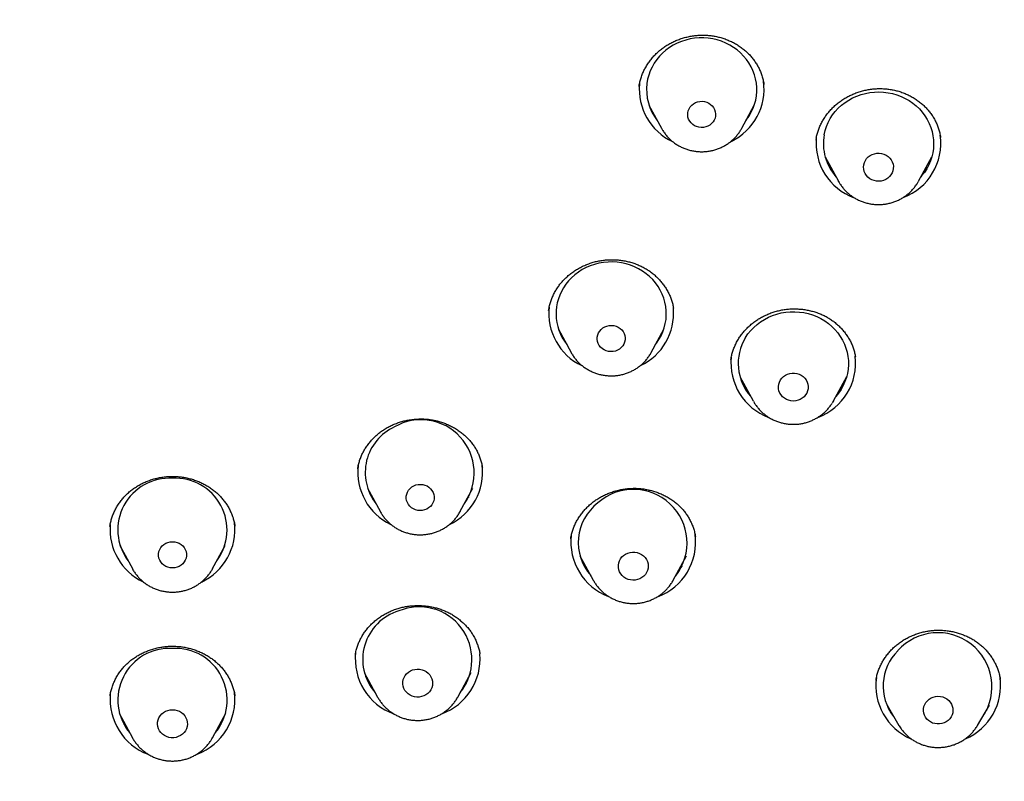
# Model space of a CAD drawing. Header units: millimetres. Extents: x 8 to 789, y 12 to 2370.
# Tile 62 of 85: x 371 to 398, y 2172 to 2192. Entities that reach past the tile are written whole.
import ezdxf

# ---------------------------------------------------------------- set-up
doc = ezdxf.new("R2010")
doc.units = ezdxf.units.MM

msp = doc.modelspace()

# ---------------------------------------------------------------- linework, layer by layer
at = {"color": 7, "linetype": 'Continuous', "lineweight": 30}
for p, q in [((391.659, 2190.598), (391.657, 2190.609)), ((388.262, 2190.549), (388.26, 2190.54)), ((388.532, 2190.043), (388.873, 2189.411)), ((391.056, 2189.411), (391.397, 2190.043)), ((391.283, 2189.797), (391.245, 2189.761)), ((393.08, 2189.137), (393.074, 2189.089)), ((396.464, 2189.163), (396.463, 2189.169)), ((393.322, 2188.635), (393.685, 2187.97)), ((395.863, 2187.97), (396.226, 2188.635)), ((393.69, 2187.959), (393.685, 2187.97)), ((395.863, 2187.97), (395.855, 2187.955)), ((385.798, 2184.451), (385.798, 2184.451)), ((385.801, 2184.455), (385.801, 2184.449)), ((389.197, 2184.504), (389.196, 2184.511)), ((386.071, 2183.945), (386.412, 2183.313)), ((388.595, 2183.313), (388.936, 2183.945)), ((391.006, 2182.655), (391.368, 2181.99)), ((393.547, 2181.99), (393.909, 2182.655)), ((393.547, 2181.99), (393.518, 2181.938)), ((380.876, 2179.621), (381.217, 2178.989)), ((383.4, 2178.989), (383.741, 2179.621)), ((383.4, 2178.989), (383.398, 2178.984)), ((373.872, 2178.592), (373.869, 2178.578)), ((377.27, 2178.585), (377.269, 2178.592)), ((386.406, 2178.245), (386.405, 2178.236)), ((374.138, 2178.06), (374.479, 2177.428)), ((376.662, 2177.428), (377.003, 2178.06)), ((386.653, 2177.78), (387.015, 2177.115)), ((389.194, 2177.115), (389.556, 2177.78)), ((376.662, 2177.428), (376.658, 2177.42)), ((389.198, 2177.122), (389.194, 2177.115)), ((383.933, 2175.102), (383.932, 2175.107)), ((380.788, 2174.598), (381.15, 2173.933)), ((383.329, 2173.933), (383.691, 2174.598)), ((383.566, 2174.304), (383.495, 2174.238)), ((398.088, 2174.411), (398.087, 2174.422)), ((373.875, 2173.982), (373.872, 2173.965)), ((377.267, 2173.97), (377.265, 2173.982)), ((383.329, 2173.933), (383.326, 2173.927)), ((395.007, 2173.709), (395.329, 2173.162)), ((397.469, 2173.162), (397.791, 2173.709)), ((374.119, 2173.493), (374.481, 2172.828)), ((376.66, 2172.828), (377.022, 2173.493)), ((395.102, 2173.547), (395.085, 2173.565)), ((397.719, 2173.575), (397.703, 2173.56)), ((376.894, 2173.194), (376.825, 2173.131)), ((395.336, 2173.152), (395.329, 2173.162)), ((397.469, 2173.162), (397.466, 2173.157)), ((376.66, 2172.828), (376.655, 2172.82))]:
    msp.add_line(p, q, dxfattribs=at)
at = {"color": 7, "linetype": 'Continuous', "lineweight": 30, "flags": 128}
for points in [[(391.171, 2189.623), (391.188, 2189.646), (391.256, 2189.744), (391.314, 2189.846), (391.364, 2189.953), (391.404, 2190.063), (391.434, 2190.176), (391.454, 2190.291), (391.463, 2190.407), (391.463, 2190.524), (391.452, 2190.64), (391.432, 2190.755), (391.401, 2190.868), (391.36, 2190.978), (391.31, 2191.084), (391.251, 2191.187), (391.183, 2191.284), (391.106, 2191.376), (391.022, 2191.461), (390.93, 2191.54), (390.832, 2191.611), (390.728, 2191.674), (390.619, 2191.729), (390.505, 2191.776), (390.388, 2191.813), (390.268, 2191.842), (390.145, 2191.86), (390.022, 2191.87), (389.898, 2191.869), (389.774, 2191.859), (389.652, 2191.84), (389.532, 2191.811), (389.415, 2191.773), (389.301, 2191.726), (389.193, 2191.67), (389.089, 2191.606), (388.991, 2191.534), (388.9, 2191.455), (388.817, 2191.369), (388.741, 2191.277), (388.673, 2191.179), (388.615, 2191.076), (388.565, 2190.969), (388.526, 2190.859), (388.495, 2190.746), (388.475, 2190.631)], [(393.297, 2189.235), (393.323, 2189.349), (393.36, 2189.46), (393.406, 2189.568), (393.461, 2189.672), (393.526, 2189.772), (393.599, 2189.866), (393.68, 2189.954), (393.768, 2190.036), (393.864, 2190.11), (393.965, 2190.177), (394.072, 2190.236), (394.184, 2190.286), (394.3, 2190.327), (394.419, 2190.36), (394.541, 2190.382), (394.664, 2190.396), (394.788, 2190.4), (394.912, 2190.394), (395.034, 2190.378), (395.156, 2190.353), (395.274, 2190.319), (395.389, 2190.276), (395.5, 2190.223), (395.606, 2190.163), (395.706, 2190.094), (395.8, 2190.018), (395.887, 2189.935), (395.966, 2189.846), (396.037, 2189.75), (396.1, 2189.649), (396.153, 2189.544), (396.197, 2189.435), (396.231, 2189.323), (396.256, 2189.209), (396.27, 2189.094), (396.274, 2188.977), (396.268, 2188.861), (396.251, 2188.745), (396.225, 2188.631), (396.188, 2188.52), (396.142, 2188.412), (396.087, 2188.308), (396.022, 2188.208), (395.949, 2188.114), (395.93, 2188.092)], [(389.587, 2189.83), (389.6, 2189.888), (389.623, 2189.943), (389.655, 2189.994), (389.695, 2190.039), (389.743, 2190.077), (389.797, 2190.108), (389.855, 2190.129), (389.916, 2190.142), (389.979, 2190.144), (390.041, 2190.137), (390.102, 2190.12), (390.158, 2190.095), (390.209, 2190.061), (390.254, 2190.019), (390.29, 2189.971), (390.318, 2189.918), (390.336, 2189.862), (390.344, 2189.803), (390.342, 2189.744), (390.329, 2189.687), (390.306, 2189.632), (390.274, 2189.581), (390.234, 2189.536), (390.186, 2189.497), (390.132, 2189.467), (390.074, 2189.445), (390.013, 2189.433), (389.95, 2189.431), (389.888, 2189.438), (389.828, 2189.454), (389.771, 2189.48), (389.72, 2189.514), (389.675, 2189.556), (389.639, 2189.604), (389.611, 2189.657), (389.593, 2189.713), (389.585, 2189.772), (389.587, 2189.83)], [(394.374, 2188.417), (394.39, 2188.476), (394.417, 2188.532), (394.453, 2188.584), (394.497, 2188.629), (394.548, 2188.668), (394.605, 2188.698), (394.666, 2188.719), (394.73, 2188.73), (394.796, 2188.732), (394.861, 2188.723), (394.923, 2188.706), (394.982, 2188.678), (395.035, 2188.643), (395.082, 2188.6), (395.12, 2188.55), (395.15, 2188.495), (395.17, 2188.437), (395.179, 2188.376), (395.178, 2188.315), (395.167, 2188.254), (395.146, 2188.196), (395.114, 2188.142), (395.074, 2188.094), (395.027, 2188.052), (394.972, 2188.017), (394.913, 2187.992), (394.85, 2187.975), (394.785, 2187.969), (394.72, 2187.972), (394.656, 2187.985), (394.595, 2188.008), (394.539, 2188.039), (394.489, 2188.079), (394.446, 2188.125), (394.412, 2188.178), (394.387, 2188.234), (394.372, 2188.294), (394.368, 2188.356), (394.374, 2188.417)], [(388.71, 2183.525), (388.738, 2183.563), (388.804, 2183.661), (388.861, 2183.765), (388.909, 2183.872), (388.948, 2183.983), (388.976, 2184.096), (388.995, 2184.211), (389.003, 2184.328), (389.001, 2184.444), (388.989, 2184.56), (388.966, 2184.675), (388.934, 2184.787), (388.892, 2184.897), (388.84, 2185.002), (388.78, 2185.104), (388.71, 2185.201), (388.633, 2185.291), (388.547, 2185.376), (388.455, 2185.453), (388.356, 2185.523), (388.251, 2185.586), (388.141, 2185.639), (388.026, 2185.684), (387.909, 2185.721), (387.788, 2185.747), (387.665, 2185.765), (387.542, 2185.772), (387.418, 2185.771), (387.294, 2185.759), (387.172, 2185.738), (387.053, 2185.708), (386.936, 2185.668), (386.823, 2185.62), (386.715, 2185.563), (386.613, 2185.497), (386.516, 2185.424), (386.426, 2185.344), (386.344, 2185.257), (386.269, 2185.164), (386.269, 2185.164)], [(391.159, 2183.715), (391.225, 2183.813), (391.3, 2183.906), (391.383, 2183.993), (391.473, 2184.073), (391.569, 2184.146), (391.672, 2184.211), (391.78, 2184.268), (391.893, 2184.316), (392.01, 2184.355), (392.13, 2184.385), (392.252, 2184.406), (392.375, 2184.417), (392.499, 2184.419), (392.623, 2184.411), (392.745, 2184.393), (392.866, 2184.366), (392.984, 2184.33), (393.098, 2184.285), (393.208, 2184.231), (393.312, 2184.168), (393.411, 2184.098), (393.504, 2184.02), (393.589, 2183.936), (393.666, 2183.845), (393.736, 2183.748), (393.796, 2183.646), (393.847, 2183.54), (393.889, 2183.431), (393.921, 2183.318), (393.944, 2183.204), (393.955, 2183.088), (393.957, 2182.971), (393.949, 2182.855), (393.93, 2182.74), (393.901, 2182.626), (393.862, 2182.516), (393.814, 2182.408), (393.757, 2182.305), (393.69, 2182.207), (393.616, 2182.114), (393.613, 2182.111)], [(387.191, 2183.892), (387.231, 2183.938), (387.278, 2183.977), (387.331, 2184.008), (387.389, 2184.03), (387.451, 2184.043), (387.513, 2184.047), (387.576, 2184.04), (387.636, 2184.024), (387.693, 2183.999), (387.744, 2183.966), (387.79, 2183.925), (387.827, 2183.877), (387.855, 2183.825), (387.874, 2183.768), (387.883, 2183.71), (387.881, 2183.651), (387.869, 2183.593), (387.848, 2183.538), (387.816, 2183.487), (387.776, 2183.441), (387.729, 2183.402), (387.676, 2183.371), (387.618, 2183.349), (387.556, 2183.336), (387.494, 2183.333), (387.431, 2183.339), (387.371, 2183.355), (387.314, 2183.38), (387.263, 2183.413), (387.217, 2183.455), (387.18, 2183.502), (387.152, 2183.555), (387.133, 2183.611), (387.124, 2183.669), (387.126, 2183.728), (387.138, 2183.786), (387.159, 2183.841), (387.191, 2183.892)], [(392.106, 2182.561), (392.143, 2182.612), (392.188, 2182.656), (392.241, 2182.693), (392.298, 2182.722), (392.361, 2182.741), (392.425, 2182.751), (392.49, 2182.751), (392.555, 2182.741), (392.617, 2182.722), (392.675, 2182.693), (392.727, 2182.656), (392.772, 2182.612), (392.81, 2182.561), (392.838, 2182.506), (392.856, 2182.447), (392.864, 2182.386), (392.861, 2182.324), (392.848, 2182.264), (392.825, 2182.207), (392.792, 2182.154), (392.751, 2182.106), (392.702, 2182.065), (392.647, 2182.032), (392.586, 2182.008), (392.523, 2181.994), (392.458, 2181.989), (392.393, 2181.994), (392.329, 2182.008), (392.269, 2182.032), (392.214, 2182.065), (392.165, 2182.106), (392.123, 2182.154), (392.091, 2182.207), (392.068, 2182.264), (392.054, 2182.324), (392.052, 2182.386), (392.06, 2182.447), (392.078, 2182.506), (392.106, 2182.561)], [(382.132, 2179.681), (382.19, 2179.704), (382.251, 2179.718), (382.314, 2179.722), (382.376, 2179.716), (382.437, 2179.701), (382.494, 2179.677), (382.546, 2179.644), (382.592, 2179.603), (382.629, 2179.556), (382.659, 2179.504), (382.678, 2179.448), (382.688, 2179.39), (382.687, 2179.331), (382.676, 2179.273), (382.655, 2179.217), (382.624, 2179.166), (382.585, 2179.12), (382.538, 2179.08), (382.485, 2179.049), (382.428, 2179.026), (382.366, 2179.012), (382.304, 2179.008), (382.241, 2179.014), (382.181, 2179.029), (382.124, 2179.053), (382.072, 2179.086), (382.026, 2179.126), (381.988, 2179.173), (381.959, 2179.226), (381.939, 2179.282), (381.93, 2179.34), (381.93, 2179.399), (381.942, 2179.457), (381.963, 2179.513), (381.993, 2179.564), (382.032, 2179.61), (382.079, 2179.65), (382.132, 2179.681)], [(375.57, 2178.161), (375.633, 2178.156), (375.694, 2178.142), (375.751, 2178.118), (375.804, 2178.086), (375.85, 2178.046), (375.888, 2178), (375.918, 2177.948), (375.939, 2177.892), (375.949, 2177.834), (375.949, 2177.775), (375.939, 2177.717), (375.918, 2177.661), (375.888, 2177.609), (375.85, 2177.562), (375.804, 2177.522), (375.751, 2177.49), (375.694, 2177.467), (375.633, 2177.452), (375.57, 2177.447), (375.508, 2177.452), (375.447, 2177.467), (375.389, 2177.49), (375.337, 2177.522), (375.291, 2177.562), (375.252, 2177.609), (375.222, 2177.661), (375.202, 2177.717), (375.192, 2177.775), (375.192, 2177.834), (375.202, 2177.892), (375.222, 2177.948), (375.252, 2178), (375.291, 2178.046), (375.337, 2178.086), (375.389, 2178.118), (375.447, 2178.142), (375.508, 2178.156), (375.57, 2178.161)], [(387.843, 2177.788), (387.897, 2177.823), (387.955, 2177.85), (388.018, 2177.868), (388.083, 2177.877), (388.148, 2177.875), (388.212, 2177.863), (388.274, 2177.842), (388.331, 2177.812), (388.382, 2177.774), (388.426, 2177.729), (388.462, 2177.677), (388.488, 2177.621), (388.505, 2177.562), (388.511, 2177.501), (388.506, 2177.439), (388.492, 2177.379), (388.467, 2177.323), (388.433, 2177.27), (388.39, 2177.224), (388.34, 2177.184), (388.284, 2177.153), (388.223, 2177.13), (388.159, 2177.117), (388.094, 2177.114), (388.029, 2177.12), (387.966, 2177.137), (387.906, 2177.162), (387.852, 2177.196), (387.804, 2177.238), (387.764, 2177.287), (387.733, 2177.341), (387.711, 2177.399), (387.7, 2177.46), (387.699, 2177.521), (387.709, 2177.582), (387.729, 2177.64), (387.758, 2177.695), (387.797, 2177.745), (387.843, 2177.788)], [(382.101, 2174.672), (382.164, 2174.688), (382.229, 2174.695), (382.294, 2174.692), (382.358, 2174.679), (382.419, 2174.656), (382.475, 2174.625), (382.525, 2174.585), (382.568, 2174.539), (382.602, 2174.486), (382.627, 2174.429), (382.641, 2174.37), (382.646, 2174.308), (382.64, 2174.247), (382.623, 2174.188), (382.597, 2174.132), (382.561, 2174.08), (382.517, 2174.035), (382.466, 2173.996), (382.409, 2173.966), (382.347, 2173.945), (382.283, 2173.934), (382.218, 2173.932), (382.153, 2173.94), (382.09, 2173.958), (382.032, 2173.985), (381.978, 2174.021), (381.932, 2174.064), (381.893, 2174.114), (381.864, 2174.169), (381.844, 2174.227), (381.834, 2174.288), (381.835, 2174.349), (381.847, 2174.41), (381.868, 2174.468), (381.899, 2174.522), (381.939, 2174.57), (381.987, 2174.612), (382.041, 2174.647), (382.101, 2174.672)], [(396.105, 2173.835), (396.153, 2173.876), (396.207, 2173.91), (396.266, 2173.934), (396.329, 2173.95), (396.393, 2173.955), (396.458, 2173.951), (396.521, 2173.938), (396.581, 2173.915), (396.636, 2173.883), (396.685, 2173.843), (396.727, 2173.797), (396.76, 2173.744), (396.783, 2173.688), (396.797, 2173.628), (396.801, 2173.568), (396.794, 2173.507), (396.777, 2173.449), (396.75, 2173.393), (396.714, 2173.343), (396.67, 2173.299), (396.619, 2173.261), (396.562, 2173.232), (396.501, 2173.212), (396.437, 2173.202), (396.372, 2173.201), (396.308, 2173.21), (396.247, 2173.228), (396.189, 2173.256), (396.137, 2173.292), (396.091, 2173.335), (396.054, 2173.384), (396.025, 2173.439), (396.006, 2173.497), (395.998, 2173.557), (395.999, 2173.618), (396.012, 2173.678), (396.034, 2173.735), (396.065, 2173.788), (396.105, 2173.835)], [(375.57, 2173.59), (375.635, 2173.585), (375.699, 2173.571), (375.759, 2173.546), (375.814, 2173.514), (375.863, 2173.473), (375.905, 2173.425), (375.937, 2173.372), (375.96, 2173.315), (375.974, 2173.254), (375.976, 2173.193), (375.968, 2173.132), (375.95, 2173.073), (375.922, 2173.018), (375.885, 2172.967), (375.84, 2172.923), (375.787, 2172.886), (375.729, 2172.857), (375.667, 2172.838), (375.603, 2172.828), (375.538, 2172.828), (375.473, 2172.838), (375.411, 2172.857), (375.353, 2172.886), (375.301, 2172.923), (375.256, 2172.967), (375.218, 2173.018), (375.19, 2173.073), (375.172, 2173.132), (375.164, 2173.193), (375.167, 2173.254), (375.18, 2173.315), (375.203, 2173.372), (375.236, 2173.425), (375.277, 2173.473), (375.326, 2173.514), (375.381, 2173.546), (375.442, 2173.571), (375.505, 2173.585), (375.57, 2173.59)]]:
    msp.add_lwpolyline(points, dxfattribs=at)
at = {"color": 7, "linetype": 'Continuous', "lineweight": 30}
for centre, radius, start, end in [((389.845, 2190.476), 1.579, 174.8473, 244.6336), ((389.815, 2190.463), 1.35, 172.8653, 218.4933), ((390.088, 2190.473), 1.574, 295.5405, 7.9728), ((394.624, 2188.991), 1.349, 169.5973, 221.8145), ((394.665, 2189.008), 1.589, 174.6119, 249.5845), ((394.885, 2189.006), 1.586, 290.716, 7.7618), ((387.348, 2184.363), 1.344, 143.4081, 218.5716), ((387.382, 2184.377), 1.577, 173.5699, 244.6091), ((387.623, 2184.378), 1.579, 295.3899, 4.6963), ((392.302, 2183.009), 1.344, 148.3221, 221.8941), ((392.347, 2183.027), 1.587, 174.2311, 249.2546), ((392.567, 2183.027), 1.587, 290.6996, 6.6512), ((382.332, 2180.033), 1.446, 324.8623, 119.891), ((382.181, 2180.043), 1.368, 114.5785, 217.9925), ((382.186, 2180.051), 1.575, 173.3649, 244.4724), ((382.43, 2180.052), 1.576, 295.3295, 7.0307), ((375.49, 2178.483), 1.407, 86.7507, 216.8069), ((375.645, 2178.48), 1.409, 323.3855, 93.057), ((388.11, 2178.129), 1.456, 322.1841, 131.7737), ((387.962, 2178.137), 1.355, 127.3167, 221.6231), ((375.453, 2178.494), 1.581, 175.0872, 244.4882), ((375.69, 2178.492), 1.578, 295.0819, 6.7728), ((387.994, 2178.152), 1.587, 173.2821, 249.207), ((388.215, 2178.151), 1.586, 290.3493, 7.7545), ((382.28, 2174.955), 1.434, 321.0754, 112.7123), ((382.122, 2174.959), 1.377, 106.7016, 221.0492), ((396.394, 2174.219), 1.465, 326.2159, 138.1543), ((375.49, 2173.854), 1.405, 86.7232, 220.0798), ((375.651, 2173.854), 1.405, 319.9202, 93.2768), ((382.129, 2174.969), 1.587, 173.2154, 250.1698), ((382.347, 2174.972), 1.591, 290.0821, 4.7646), ((396.248, 2174.235), 1.348, 134.5337, 218.0394), ((396.281, 2174.248), 1.579, 172.1253, 246.6507), ((396.517, 2174.248), 1.579, 293.1805, 7.8895), ((375.461, 2173.866), 1.589, 174.7428, 249.5893), ((375.681, 2173.865), 1.587, 290.7365, 6.9062)]:
    msp.add_arc(centre, radius, start, end, dxfattribs=at)
for points, knots in [([(372.391, 2150.436), (371.188, 2150.543), (368.783, 2150.756), (365.225, 2151.419), (361.733, 2152.33), (358.358, 2153.498), (355.12, 2154.901), (352.034, 2156.525), (349.093, 2158.371), (346.315, 2160.429), (343.718, 2162.685), (341.317, 2165.126), (339.127, 2167.736), (337.162, 2170.499), (335.434, 2173.399), (333.953, 2176.418), (332.729, 2179.536), (331.769, 2182.735), (331.079, 2185.995), (330.663, 2189.295), (330.524, 2192.617), (330.663, 2195.938), (331.079, 2199.238), (331.769, 2202.498), (332.729, 2205.697), (333.953, 2208.815), (335.434, 2211.834), (337.162, 2214.734), (339.127, 2217.497), (341.317, 2220.108), (343.718, 2222.548), (346.315, 2224.804), (349.093, 2226.862), (352.034, 2228.709), (355.12, 2230.333), (358.332, 2231.724), (361.65, 2232.874), (365.054, 2233.777), (368.523, 2234.425), (372.036, 2234.816), (375.57, 2234.946), (379.105, 2234.816), (382.617, 2234.425), (386.086, 2233.777), (389.49, 2232.874), (392.809, 2231.724), (396.021, 2230.333), (399.107, 2228.709), (402.048, 2226.862), (404.825, 2224.804), (407.423, 2222.548), (409.824, 2220.108), (412.013, 2217.497), (413.979, 2214.734), (415.707, 2211.834), (417.188, 2208.815), (418.412, 2205.697), (419.372, 2202.498), (420.062, 2199.238), (420.478, 2195.938), (420.617, 2192.617), (420.478, 2189.295), (420.062, 2185.995), (419.372, 2182.735), (418.412, 2179.536), (417.188, 2176.418), (415.707, 2173.399), (413.979, 2170.499), (412.013, 2167.736), (409.824, 2165.126), (407.423, 2162.685), (404.825, 2160.429), (402.048, 2158.371), (399.107, 2156.525), (396.021, 2154.901), (392.782, 2153.498), (389.407, 2152.33), (385.915, 2151.419), (382.357, 2150.756), (379.952, 2150.543), (378.75, 2150.436)], [0, 0, 0, 0, 0.013106, 0.026212, 0.039318, 0.052424, 0.065212, 0.078, 0.090788, 0.103576, 0.116364, 0.129151, 0.141939, 0.154727, 0.167515, 0.180303, 0.193091, 0.205879, 0.218667, 0.231454, 0.244242, 0.25703, 0.269818, 0.282606, 0.295394, 0.308182, 0.32097, 0.333758, 0.346545, 0.359333, 0.372121, 0.384909, 0.397697, 0.410485, 0.423273, 0.436061, 0.448848, 0.461636, 0.474424, 0.487212, 0.5, 0.512788, 0.525576, 0.538364, 0.551152, 0.563939, 0.576727, 0.589515, 0.602303, 0.615091, 0.627879, 0.640667, 0.653455, 0.666242, 0.67903, 0.691818, 0.704606, 0.717394, 0.730182, 0.74297, 0.755758, 0.768546, 0.781333, 0.794121, 0.806909, 0.819697, 0.832485, 0.845273, 0.858061, 0.870849, 0.883636, 0.896424, 0.909212, 0.922, 0.934788, 0.947576, 0.960682, 0.973788, 0.986894, 1, 1, 1, 1]), ([(397.144, 2153.295), (397.212, 2153.327), (397.469, 2153.45), (397.902, 2153.665), (398.432, 2153.936), (398.933, 2154.199), (399.404, 2154.454), (399.85, 2154.701), (400.295, 2154.953), (400.735, 2155.21), (401.169, 2155.468), (401.569, 2155.712), (401.935, 2155.94), (402.268, 2156.152), (402.556, 2156.338), (402.803, 2156.499), (403.011, 2156.638), (403.196, 2156.762), (403.359, 2156.872), (403.5, 2156.968), (403.619, 2157.05), (403.715, 2157.116), (403.792, 2157.17), (403.849, 2157.21), (403.896, 2157.243), (403.942, 2157.274), (403.995, 2157.312), (404.058, 2157.356), (404.128, 2157.406), (404.241, 2157.486), (404.402, 2157.601), (404.62, 2157.758), (404.867, 2157.94), (405.144, 2158.146), (405.45, 2158.376), (405.784, 2158.633), (406.134, 2158.908), (406.499, 2159.199), (406.875, 2159.507), (407.272, 2159.837), (407.678, 2160.184), (408.084, 2160.538), (408.578, 2160.981), (409.152, 2161.511), (409.793, 2162.127), (410.4, 2162.733), (410.973, 2163.327), (411.514, 2163.908), (412.001, 2164.449), (412.438, 2164.95), (412.83, 2165.412), (413.201, 2165.86), (413.553, 2166.298), (413.897, 2166.734), (414.24, 2167.182), (414.604, 2167.67), (414.989, 2168.201), (415.393, 2168.777), (415.805, 2169.385), (416.223, 2170.023), (416.63, 2170.671), (417.026, 2171.324), (417.409, 2171.983), (417.792, 2172.668), (418.174, 2173.381), (418.553, 2174.122), (418.886, 2174.805), (419.175, 2175.423), (419.421, 2175.969), (419.658, 2176.518), (419.882, 2177.055), (420.087, 2177.566), (420.273, 2178.048), (420.442, 2178.5), (420.595, 2178.922), (420.732, 2179.313), (420.854, 2179.674), (420.963, 2180.003), (421.059, 2180.302), (421.143, 2180.568), (421.215, 2180.805), (421.277, 2181.01), (421.329, 2181.184), (421.366, 2181.311), (421.391, 2181.399), (421.41, 2181.465), (421.432, 2181.541), (421.456, 2181.626), (421.484, 2181.725), (421.516, 2181.839), (421.555, 2181.981), (421.601, 2182.15), (421.654, 2182.347), (421.711, 2182.567), (421.772, 2182.807), (421.835, 2183.059), (421.898, 2183.316), (421.957, 2183.57), (422.037, 2183.916), (422.131, 2184.345), (422.236, 2184.852), (422.33, 2185.332), (422.413, 2185.786), (422.487, 2186.214), (422.552, 2186.616), (422.609, 2186.989), (422.658, 2187.334), (422.703, 2187.659), (422.743, 2187.971), (422.787, 2188.333), (422.832, 2188.74), (422.877, 2189.185), (422.908, 2189.528), (422.929, 2189.774), (422.941, 2189.926), (422.95, 2190.046), (422.957, 2190.145), (422.964, 2190.236), (422.972, 2190.348), (422.981, 2190.497), (422.994, 2190.69), (423.007, 2190.928), (423.02, 2191.188), (423.035, 2191.503), (423.047, 2191.852), (423.057, 2192.217), (423.064, 2192.547), (423.067, 2192.842), (423.069, 2193.128), (423.069, 2193.316), (423.068, 2193.406)], [0, 0, 0, 0, 0.004381, 0.01649, 0.02808, 0.038959, 0.049338, 0.059217, 0.068596, 0.07911, 0.088914, 0.09801, 0.106397, 0.114074, 0.121043, 0.126423, 0.131287, 0.135636, 0.13947, 0.142789, 0.145593, 0.147881, 0.149655, 0.151051, 0.151957, 0.15302, 0.154299, 0.155792, 0.157489, 0.159359, 0.163849, 0.169088, 0.175074, 0.181808, 0.189291, 0.197521, 0.2065, 0.215388, 0.224904, 0.235049, 0.245723, 0.256313, 0.266711, 0.284804, 0.302287, 0.319161, 0.335425, 0.351081, 0.366126, 0.378537, 0.3905, 0.402016, 0.413083, 0.423842, 0.435001, 0.446654, 0.460043, 0.474032, 0.488619, 0.503804, 0.519588, 0.534304, 0.549505, 0.565191, 0.581361, 0.598016, 0.615155, 0.626971, 0.639007, 0.651218, 0.662958, 0.674019, 0.684401, 0.694104, 0.703127, 0.711472, 0.719136, 0.726122, 0.732428, 0.738054, 0.743001, 0.747373, 0.751029, 0.753968, 0.755365, 0.756569, 0.758106, 0.760103, 0.76192, 0.764308, 0.767266, 0.770795, 0.774895, 0.779565, 0.78449, 0.789869, 0.795238, 0.800487, 0.805618, 0.816642, 0.827074, 0.836914, 0.846162, 0.854989, 0.863199, 0.870792, 0.877769, 0.884326, 0.890656, 0.89676, 0.906411, 0.915436, 0.923836, 0.927272, 0.930357, 0.933081, 0.934552, 0.936353, 0.938608, 0.941317, 0.945422, 0.950263, 0.955744, 0.961164, 0.969272, 0.97688, 0.98325, 0.989218, 0.994779, 1, 1, 1, 1]), ([(388.26, 2190.54), (388.26, 2190.547), (388.266, 2190.592), (388.284, 2190.675), (388.316, 2190.787), (388.357, 2190.897), (388.407, 2191.006), (388.465, 2191.111), (388.532, 2191.212), (388.606, 2191.309), (388.687, 2191.4), (388.774, 2191.485), (388.868, 2191.564), (388.966, 2191.636), (389.07, 2191.7), (389.179, 2191.758), (389.292, 2191.808), (389.41, 2191.851), (389.531, 2191.887), (389.655, 2191.914), (389.78, 2191.934), (389.905, 2191.944), (390.03, 2191.946), (390.154, 2191.94), (390.275, 2191.925), (390.395, 2191.902), (390.514, 2191.87), (390.631, 2191.83), (390.745, 2191.782), (390.856, 2191.726), (390.962, 2191.663), (391.062, 2191.593), (391.156, 2191.517), (391.242, 2191.436), (391.321, 2191.35), (391.392, 2191.258), (391.457, 2191.162), (391.514, 2191.06), (391.563, 2190.953), (391.604, 2190.843), (391.635, 2190.729), (391.654, 2190.647), (391.659, 2190.603), (391.659, 2190.598)], [0, 0, 0, 0, 0.004671, 0.030003, 0.055412, 0.080974, 0.106652, 0.132404, 0.158178, 0.183907, 0.209542, 0.235043, 0.260384, 0.285502, 0.3104, 0.335434, 0.360678, 0.386092, 0.411622, 0.437204, 0.462749, 0.48818, 0.513432, 0.538457, 0.563229, 0.587948, 0.613017, 0.638407, 0.664036, 0.689814, 0.715637, 0.741375, 0.766929, 0.792223, 0.817209, 0.842148, 0.867376, 0.892887, 0.918632, 0.944545, 0.970557, 0.996592, 1, 1, 1, 1]), ([(393.08, 2189.138), (393.083, 2189.156), (393.095, 2189.211), (393.12, 2189.303), (393.159, 2189.413), (393.206, 2189.521), (393.263, 2189.626), (393.327, 2189.728), (393.399, 2189.826), (393.479, 2189.919), (393.565, 2190.006), (393.657, 2190.087), (393.755, 2190.161), (393.857, 2190.227), (393.964, 2190.286), (394.075, 2190.338), (394.191, 2190.383), (394.312, 2190.421), (394.435, 2190.451), (394.561, 2190.473), (394.687, 2190.486), (394.813, 2190.491), (394.937, 2190.487), (395.059, 2190.475), (395.179, 2190.454), (395.297, 2190.426), (395.414, 2190.389), (395.528, 2190.343), (395.639, 2190.29), (395.745, 2190.23), (395.846, 2190.162), (395.942, 2190.088), (396.03, 2190.008), (396.112, 2189.922), (396.185, 2189.832), (396.251, 2189.737), (396.309, 2189.637), (396.359, 2189.532), (396.401, 2189.424), (396.434, 2189.313), (396.455, 2189.225), (396.462, 2189.174), (396.463, 2189.163)], [0, 0, 0, 0, 0.012229, 0.037731, 0.063372, 0.089195, 0.115166, 0.141238, 0.16735, 0.19342, 0.219374, 0.24515, 0.270697, 0.295971, 0.321081, 0.34641, 0.372059, 0.397955, 0.424008, 0.450118, 0.476154, 0.502006, 0.527586, 0.552831, 0.577833, 0.603077, 0.628625, 0.654412, 0.68038, 0.706461, 0.732584, 0.758663, 0.784637, 0.810466, 0.836131, 0.861685, 0.887363, 0.913261, 0.939345, 0.96557, 0.991883, 1, 1, 1, 1]), ([(388.694, 2189.742), (388.69, 2189.746), (388.675, 2189.759), (388.663, 2189.772), (388.654, 2189.782)], [0, 0, 0, 0, 0.325542, 1, 1, 1, 1]), ([(388.874, 2189.411), (388.886, 2189.389), (388.914, 2189.337), (388.968, 2189.26), (389.034, 2189.179), (389.108, 2189.105), (389.187, 2189.037), (389.273, 2188.975), (389.364, 2188.921), (389.459, 2188.875), (389.558, 2188.837), (389.661, 2188.807), (389.766, 2188.786), (389.872, 2188.774), (389.98, 2188.771), (390.087, 2188.776), (390.193, 2188.791), (390.298, 2188.815), (390.4, 2188.847), (390.499, 2188.888), (390.594, 2188.937), (390.684, 2188.994), (390.768, 2189.058), (390.847, 2189.129), (390.919, 2189.206), (390.982, 2189.29), (391.028, 2189.357), (391.049, 2189.399), (391.054, 2189.409)], [0, 0, 0, 0, 0.028296, 0.067714, 0.107198, 0.146755, 0.18639, 0.226104, 0.265898, 0.305767, 0.345709, 0.385716, 0.425781, 0.465895, 0.506051, 0.546237, 0.586442, 0.626652, 0.666858, 0.707047, 0.747207, 0.787326, 0.827393, 0.867396, 0.907328, 0.94718, 0.986948, 1, 1, 1, 1]), ([(393.533, 2188.247), (393.531, 2188.249), (393.502, 2188.274), (393.476, 2188.3), (393.452, 2188.325)], [0, 0, 0, 0, 0.08546, 1, 1, 1, 1]), ([(396.106, 2188.347), (396.089, 2188.329), (396.064, 2188.304), (396.037, 2188.281), (396.029, 2188.274)], [0, 0, 0, 0, 0.693665, 1, 1, 1, 1]), ([(393.691, 2187.959), (393.707, 2187.932), (393.74, 2187.874), (393.801, 2187.793), (393.87, 2187.715), (393.945, 2187.642), (394.027, 2187.577), (394.115, 2187.518), (394.207, 2187.467), (394.304, 2187.423), (394.405, 2187.388), (394.508, 2187.361), (394.614, 2187.344), (394.721, 2187.335), (394.828, 2187.335), (394.935, 2187.344), (395.041, 2187.362), (395.145, 2187.389), (395.246, 2187.424), (395.344, 2187.468), (395.437, 2187.52), (395.525, 2187.58), (395.607, 2187.646), (395.683, 2187.72), (395.752, 2187.799), (395.81, 2187.878), (395.841, 2187.932), (395.854, 2187.955)], [0, 0, 0, 0, 0.03687, 0.076851, 0.116901, 0.157028, 0.197234, 0.237521, 0.277888, 0.31833, 0.358843, 0.39942, 0.440053, 0.480732, 0.52145, 0.562194, 0.602953, 0.643713, 0.684464, 0.725194, 0.765889, 0.806539, 0.847132, 0.887657, 0.928107, 0.968474, 1, 1, 1, 1]), ([(385.801, 2184.449), (385.805, 2184.475), (385.815, 2184.54), (385.841, 2184.641), (385.878, 2184.753), (385.924, 2184.862), (385.978, 2184.968), (386.04, 2185.069), (386.109, 2185.165), (386.186, 2185.256), (386.27, 2185.341), (386.36, 2185.422), (386.458, 2185.497), (386.561, 2185.565), (386.669, 2185.627), (386.782, 2185.681), (386.898, 2185.727), (387.017, 2185.766), (387.138, 2185.796), (387.26, 2185.818), (387.383, 2185.831), (387.507, 2185.836), (387.631, 2185.833), (387.756, 2185.822), (387.88, 2185.802), (388.002, 2185.774), (388.121, 2185.738), (388.237, 2185.694), (388.348, 2185.643), (388.453, 2185.585), (388.553, 2185.521), (388.647, 2185.449), (388.736, 2185.371), (388.819, 2185.286), (388.896, 2185.195), (388.966, 2185.099), (389.028, 2184.998), (389.082, 2184.893), (389.128, 2184.785), (389.163, 2184.676), (389.187, 2184.585), (389.195, 2184.529), (389.197, 2184.511)], [0, 0, 0, 0, 0.017693, 0.043722, 0.069731, 0.095659, 0.121456, 0.147084, 0.172514, 0.197702, 0.222945, 0.24834, 0.273861, 0.299469, 0.325118, 0.350745, 0.376297, 0.401734, 0.427028, 0.45213, 0.477011, 0.502034, 0.527288, 0.552733, 0.578315, 0.603968, 0.629612, 0.655161, 0.680553, 0.70574, 0.730687, 0.755583, 0.780861, 0.806486, 0.83238, 0.858448, 0.884589, 0.910679, 0.936606, 0.962291, 0.987673, 1, 1, 1, 1]), ([(390.965, 2183.676), (390.975, 2183.692), (391.006, 2183.74), (391.063, 2183.819), (391.139, 2183.909), (391.223, 2183.996), (391.314, 2184.077), (391.411, 2184.153), (391.514, 2184.222), (391.622, 2184.284), (391.734, 2184.339), (391.849, 2184.386), (391.967, 2184.425), (392.086, 2184.455), (392.207, 2184.478), (392.33, 2184.492), (392.455, 2184.498), (392.581, 2184.496), (392.706, 2184.485), (392.831, 2184.466), (392.954, 2184.439), (393.073, 2184.405), (393.187, 2184.362), (393.297, 2184.313), (393.401, 2184.256), (393.5, 2184.193), (393.595, 2184.122), (393.685, 2184.044), (393.769, 2183.959), (393.847, 2183.869), (393.917, 2183.774), (393.979, 2183.674), (394.032, 2183.571), (394.077, 2183.465), (394.112, 2183.356), (394.135, 2183.266), (394.143, 2183.211), (394.146, 2183.194)], [0, 0, 0, 0, 0.014038, 0.043001, 0.072121, 0.101454, 0.130966, 0.160607, 0.190311, 0.219989, 0.249552, 0.278928, 0.308057, 0.336883, 0.365528, 0.39444, 0.423734, 0.453328, 0.483118, 0.51299, 0.542797, 0.57241, 0.601731, 0.630686, 0.659358, 0.688307, 0.717655, 0.7473, 0.777176, 0.807204, 0.837304, 0.86738, 0.897353, 0.927172, 0.956805, 0.986271, 1, 1, 1, 1]), ([(386.231, 2183.649), (386.226, 2183.653), (386.212, 2183.665), (386.2, 2183.678), (386.193, 2183.687)], [0, 0, 0, 0, 0.339895, 1, 1, 1, 1]), ([(388.823, 2183.701), (388.822, 2183.701), (388.811, 2183.689), (388.798, 2183.677), (388.786, 2183.667)], [0, 0, 0, 0, 0.064763, 1, 1, 1, 1]), ([(390.758, 2183.113), (390.762, 2183.134), (390.77, 2183.194), (390.795, 2183.292), (390.831, 2183.404), (390.876, 2183.513), (390.922, 2183.603), (390.953, 2183.656), (390.965, 2183.676)], [0, 0, 0, 0, 0.1099392, 0.3066277, 0.5024775, 0.6970514, 0.890028, 1, 1, 1, 1]), ([(386.414, 2183.31), (386.414, 2183.309), (386.429, 2183.278), (386.467, 2183.219), (386.528, 2183.135), (386.597, 2183.056), (386.672, 2182.984), (386.754, 2182.918), (386.841, 2182.859), (386.934, 2182.807), (387.03, 2182.764), (387.131, 2182.728), (387.234, 2182.701), (387.34, 2182.683), (387.446, 2182.674), (387.554, 2182.674), (387.661, 2182.682), (387.767, 2182.7), (387.871, 2182.727), (387.972, 2182.762), (388.07, 2182.805), (388.163, 2182.857), (388.251, 2182.916), (388.334, 2182.983), (388.41, 2183.056), (388.48, 2183.135), (388.541, 2183.22), (388.579, 2183.28), (388.595, 2183.312), (388.595, 2183.313)], [0, 0, 0, 0, 0.000597, 0.03999, 0.079443, 0.118965, 0.158561, 0.198236, 0.23799, 0.277823, 0.317731, 0.357709, 0.39775, 0.437847, 0.47799, 0.518171, 0.558379, 0.598602, 0.638826, 0.679042, 0.719237, 0.759399, 0.799516, 0.839578, 0.879573, 0.919493, 0.959332, 0.999086, 1, 1, 1, 1]), ([(394.149, 2183.182), (394.149, 2183.183), (394.148, 2183.187), (394.147, 2183.191), (394.146, 2183.194)], [0, 0, 0, 0, 0.0717564, 1, 1, 1, 1]), ([(391.214, 2182.273), (391.213, 2182.274), (391.185, 2182.297), (391.16, 2182.322), (391.137, 2182.346)], [0, 0, 0, 0, 0.054605, 1, 1, 1, 1]), ([(393.787, 2182.366), (393.771, 2182.348), (393.747, 2182.324), (393.721, 2182.303), (393.714, 2182.297)], [0, 0, 0, 0, 0.725011, 1, 1, 1, 1]), ([(391.371, 2181.986), (391.386, 2181.959), (391.419, 2181.902), (391.478, 2181.821), (391.546, 2181.742), (391.621, 2181.669), (391.703, 2181.603), (391.79, 2181.543), (391.882, 2181.491), (391.978, 2181.447), (392.079, 2181.411), (392.182, 2181.384), (392.287, 2181.365), (392.394, 2181.355), (392.501, 2181.354), (392.608, 2181.362), (392.714, 2181.38), (392.818, 2181.405), (392.92, 2181.44), (393.018, 2181.483), (393.111, 2181.534), (393.2, 2181.593), (393.283, 2181.659), (393.36, 2181.732), (393.429, 2181.811), (393.48, 2181.878), (393.505, 2181.92), (393.513, 2181.933)], [0, 0, 0, 0, 0.036488, 0.077116, 0.117814, 0.158589, 0.199445, 0.240383, 0.281402, 0.322499, 0.363668, 0.404902, 0.446194, 0.487535, 0.528915, 0.570324, 0.611748, 0.653176, 0.694595, 0.735994, 0.777359, 0.818679, 0.859942, 0.901138, 0.942257, 0.983292, 1, 1, 1, 1]), ([(380.608, 2180.141), (380.61, 2180.152), (380.616, 2180.202), (380.636, 2180.288), (380.669, 2180.398), (380.712, 2180.505), (380.762, 2180.609), (380.821, 2180.71), (380.889, 2180.807), (380.964, 2180.901), (381.046, 2180.989), (381.135, 2181.072), (381.23, 2181.148), (381.331, 2181.218), (381.436, 2181.28), (381.546, 2181.335), (381.659, 2181.382), (381.775, 2181.422), (381.895, 2181.454), (382.018, 2181.478), (382.143, 2181.494), (382.269, 2181.502), (382.395, 2181.502), (382.521, 2181.493), (382.645, 2181.476), (382.766, 2181.45), (382.884, 2181.417), (382.998, 2181.376), (383.109, 2181.328), (383.217, 2181.271), (383.321, 2181.208), (383.42, 2181.137), (383.513, 2181.06), (383.6, 2180.977), (383.679, 2180.889), (383.751, 2180.796), (383.814, 2180.7), (383.869, 2180.6), (383.916, 2180.496), (383.954, 2180.389), (383.983, 2180.286), (383.995, 2180.219), (384, 2180.19)], [0, 0, 0, 0, 0.007821, 0.033808, 0.059577, 0.085074, 0.110624, 0.136306, 0.162098, 0.187964, 0.213862, 0.239728, 0.265511, 0.291169, 0.316665, 0.341975, 0.367073, 0.392248, 0.417599, 0.443097, 0.468701, 0.494363, 0.520022, 0.54562, 0.571117, 0.596483, 0.621679, 0.646677, 0.671849, 0.697272, 0.722906, 0.748697, 0.774579, 0.80048, 0.82631, 0.852009, 0.877529, 0.902838, 0.928123, 0.953795, 0.979811, 1, 1, 1, 1]), ([(384.006, 2180.168), (384.005, 2180.172), (384.005, 2180.18), (384.003, 2180.188), (384.002, 2180.191)], [0, 0, 0, 0, 0.5792121, 1, 1, 1, 1]), ([(373.869, 2178.578), (373.869, 2178.581), (373.874, 2178.622), (373.891, 2178.7), (373.921, 2178.812), (373.962, 2178.921), (374.011, 2179.028), (374.068, 2179.132), (374.133, 2179.231), (374.206, 2179.325), (374.285, 2179.414), (374.371, 2179.496), (374.463, 2179.571), (374.561, 2179.641), (374.665, 2179.704), (374.774, 2179.76), (374.887, 2179.81), (375.005, 2179.852), (375.125, 2179.886), (375.248, 2179.912), (375.372, 2179.929), (375.497, 2179.939), (375.621, 2179.939), (375.744, 2179.932), (375.867, 2179.916), (375.989, 2179.892), (376.109, 2179.86), (376.227, 2179.82), (376.341, 2179.772), (376.452, 2179.717), (376.558, 2179.655), (376.658, 2179.586), (376.751, 2179.511), (376.838, 2179.431), (376.917, 2179.345), (376.99, 2179.254), (377.056, 2179.158), (377.115, 2179.057), (377.166, 2178.951), (377.209, 2178.843), (377.242, 2178.732), (377.262, 2178.645), (377.269, 2178.596), (377.27, 2178.585)], [0, 0, 0, 0, 0.002204, 0.027826, 0.053641, 0.079583, 0.105583, 0.131548, 0.1574, 0.183079, 0.208539, 0.233761, 0.258702, 0.283724, 0.308889, 0.334178, 0.359557, 0.384984, 0.410403, 0.435755, 0.460997, 0.486096, 0.511026, 0.535798, 0.560677, 0.585746, 0.610973, 0.636316, 0.661727, 0.68715, 0.712525, 0.737817, 0.763003, 0.788044, 0.812939, 0.838056, 0.863443, 0.889056, 0.914839, 0.940722, 0.966631, 0.99247, 1, 1, 1, 1]), ([(386.993, 2179.227), (387.009, 2179.239), (387.056, 2179.275), (387.138, 2179.33), (387.243, 2179.391), (387.353, 2179.446), (387.468, 2179.493), (387.586, 2179.534), (387.708, 2179.566), (387.832, 2179.59), (387.956, 2179.607), (388.081, 2179.614), (388.205, 2179.614), (388.328, 2179.605), (388.448, 2179.587), (388.568, 2179.562), (388.686, 2179.528), (388.803, 2179.486), (388.916, 2179.437), (389.026, 2179.38), (389.13, 2179.316), (389.228, 2179.246), (389.319, 2179.17), (389.403, 2179.09), (389.479, 2179.004), (389.548, 2178.913), (389.61, 2178.816), (389.665, 2178.714), (389.712, 2178.608), (389.751, 2178.499), (389.779, 2178.394), (389.791, 2178.326), (389.796, 2178.295)], [0, 0, 0, 0, 0.016334, 0.049685, 0.083233, 0.117051, 0.151099, 0.185317, 0.219626, 0.253926, 0.288107, 0.322083, 0.355786, 0.389148, 0.422323, 0.455849, 0.489836, 0.524184, 0.558775, 0.593477, 0.628128, 0.662575, 0.696708, 0.730447, 0.763885, 0.797676, 0.831959, 0.866602, 0.90152, 0.936618, 0.971793, 1, 1, 1, 1]), ([(381.032, 2179.331), (381.026, 2179.337), (381.013, 2179.348), (381.002, 2179.36), (380.996, 2179.366)], [0, 0, 0, 0, 0.526096, 1, 1, 1, 1]), ([(383.627, 2179.376), (383.617, 2179.365), (383.605, 2179.353), (383.592, 2179.341), (383.59, 2179.339)], [0, 0, 0, 0, 0.824993, 1, 1, 1, 1]), ([(386.404, 2178.237), (386.406, 2178.252), (386.413, 2178.304), (386.434, 2178.393), (386.468, 2178.503), (386.511, 2178.611), (386.563, 2178.717), (386.623, 2178.82), (386.691, 2178.919), (386.766, 2179.012), (386.849, 2179.1), (386.925, 2179.171), (386.975, 2179.212), (386.993, 2179.227)], [0, 0, 0, 0, 0.040084, 0.139204, 0.239133, 0.339681, 0.44062, 0.541693, 0.642557, 0.742956, 0.842684, 0.941591, 1, 1, 1, 1]), ([(381.218, 2178.99), (381.226, 2178.973), (381.251, 2178.927), (381.3, 2178.854), (381.365, 2178.772), (381.437, 2178.697), (381.515, 2178.627), (381.6, 2178.564), (381.689, 2178.509), (381.784, 2178.461), (381.883, 2178.421), (381.985, 2178.39), (382.089, 2178.367), (382.195, 2178.353), (382.302, 2178.348), (382.41, 2178.352), (382.516, 2178.365), (382.621, 2178.387), (382.724, 2178.418), (382.824, 2178.457), (382.92, 2178.504), (383.011, 2178.56), (383.096, 2178.622), (383.176, 2178.692), (383.249, 2178.768), (383.315, 2178.85), (383.364, 2178.922), (383.389, 2178.969), (383.397, 2178.984)], [0, 0, 0, 0, 0.021085, 0.06051, 0.099999, 0.13956, 0.179197, 0.218914, 0.258711, 0.298585, 0.338531, 0.378544, 0.418617, 0.458741, 0.498908, 0.539108, 0.579329, 0.619558, 0.659784, 0.699996, 0.740182, 0.780329, 0.820425, 0.860461, 0.900426, 0.940313, 0.980117, 1, 1, 1, 1]), ([(374.291, 2177.776), (374.281, 2177.785), (374.269, 2177.795), (374.258, 2177.806), (374.256, 2177.808)], [0, 0, 0, 0, 0.833507, 1, 1, 1, 1]), ([(376.885, 2177.81), (376.879, 2177.803), (376.867, 2177.791), (376.854, 2177.78), (376.849, 2177.775)], [0, 0, 0, 0, 0.600964, 1, 1, 1, 1]), ([(386.857, 2177.404), (386.854, 2177.407), (386.828, 2177.428), (386.805, 2177.452), (386.784, 2177.473)], [0, 0, 0, 0, 0.111816, 1, 1, 1, 1]), ([(389.433, 2177.489), (389.413, 2177.469), (389.391, 2177.446), (389.365, 2177.425), (389.361, 2177.422)], [0, 0, 0, 0, 0.849037, 1, 1, 1, 1]), ([(374.479, 2177.428), (374.481, 2177.424), (374.497, 2177.39), (374.537, 2177.329), (374.598, 2177.245), (374.667, 2177.167), (374.743, 2177.095), (374.825, 2177.029), (374.912, 2176.971), (375.005, 2176.92), (375.102, 2176.876), (375.203, 2176.841), (375.306, 2176.815), (375.412, 2176.797), (375.519, 2176.788), (375.626, 2176.789), (375.733, 2176.798), (375.839, 2176.816), (375.943, 2176.843), (376.044, 2176.878), (376.141, 2176.922), (376.234, 2176.975), (376.322, 2177.034), (376.405, 2177.101), (376.481, 2177.175), (376.549, 2177.254), (376.609, 2177.336), (376.642, 2177.393), (376.657, 2177.42)], [0, 0, 0, 0, 0.003896, 0.043367, 0.082898, 0.122498, 0.162173, 0.201927, 0.241761, 0.281673, 0.32166, 0.361717, 0.401837, 0.442012, 0.482233, 0.522492, 0.562777, 0.603076, 0.643377, 0.683668, 0.723937, 0.764174, 0.804364, 0.844498, 0.884565, 0.924557, 0.964468, 1, 1, 1, 1]), ([(387.016, 2177.115), (387.031, 2177.087), (387.064, 2177.03), (387.123, 2176.948), (387.191, 2176.869), (387.266, 2176.796), (387.347, 2176.729), (387.434, 2176.67), (387.526, 2176.617), (387.623, 2176.573), (387.723, 2176.537), (387.826, 2176.509), (387.931, 2176.49), (388.038, 2176.48), (388.145, 2176.479), (388.253, 2176.487), (388.359, 2176.504), (388.463, 2176.53), (388.564, 2176.564), (388.662, 2176.607), (388.756, 2176.658), (388.845, 2176.717), (388.928, 2176.783), (389.005, 2176.855), (389.075, 2176.934), (389.137, 2177.019), (389.178, 2177.082), (389.195, 2177.118), (389.198, 2177.123)], [0, 0, 0, 0, 0.036076, 0.075474, 0.11494, 0.15448, 0.194098, 0.233796, 0.273573, 0.313425, 0.353347, 0.393333, 0.433375, 0.473465, 0.513593, 0.553749, 0.59392, 0.634095, 0.674262, 0.714409, 0.754525, 0.794597, 0.834614, 0.874565, 0.914442, 0.954239, 0.993952, 1, 1, 1, 1]), ([(381.648, 2176.326), (381.667, 2176.332), (381.724, 2176.351), (381.822, 2176.377), (381.943, 2176.401), (382.066, 2176.417), (382.191, 2176.425), (382.317, 2176.424), (382.442, 2176.416), (382.567, 2176.399), (382.689, 2176.375), (382.809, 2176.342), (382.924, 2176.302), (383.034, 2176.255), (383.14, 2176.201), (383.243, 2176.139), (383.34, 2176.069), (383.433, 2175.993), (383.521, 2175.911), (383.601, 2175.823), (383.675, 2175.73), (383.74, 2175.633), (383.796, 2175.533), (383.844, 2175.43), (383.882, 2175.325), (383.913, 2175.218), (383.926, 2175.144), (383.933, 2175.108)], [0, 0, 0, 0, 0.019644, 0.059504, 0.099616, 0.140076, 0.180829, 0.221799, 0.262891, 0.303984, 0.344943, 0.385668, 0.426079, 0.466099, 0.505954, 0.546305, 0.587228, 0.628606, 0.670295, 0.712136, 0.753947, 0.795537, 0.836778, 0.877573, 0.918062, 0.958988, 1, 1, 1, 1]), ([(380.544, 2175.078), (380.544, 2175.083), (380.549, 2175.126), (380.568, 2175.206), (380.599, 2175.317), (380.64, 2175.424), (380.689, 2175.527), (380.746, 2175.627), (380.811, 2175.722), (380.884, 2175.814), (380.965, 2175.902), (381.054, 2175.985), (381.148, 2176.062), (381.249, 2176.133), (381.354, 2176.197), (381.464, 2176.253), (381.562, 2176.295), (381.624, 2176.317), (381.648, 2176.326)], [0, 0, 0, 0, 0.008539, 0.07823, 0.147328, 0.215603, 0.282929, 0.3495, 0.416578, 0.484176, 0.552185, 0.620465, 0.688853, 0.757129, 0.825119, 0.892684, 0.959724, 1, 1, 1, 1]), ([(394.707, 2174.388), (394.711, 2174.416), (394.721, 2174.481), (394.749, 2174.583), (394.787, 2174.694), (394.833, 2174.802), (394.889, 2174.907), (394.952, 2175.008), (395.023, 2175.105), (395.1, 2175.195), (395.185, 2175.28), (395.275, 2175.358), (395.372, 2175.431), (395.475, 2175.497), (395.583, 2175.556), (395.696, 2175.609), (395.813, 2175.654), (395.932, 2175.691), (396.055, 2175.72), (396.178, 2175.74), (396.302, 2175.752), (396.425, 2175.755), (396.549, 2175.75), (396.671, 2175.737), (396.793, 2175.715), (396.914, 2175.686), (397.032, 2175.648), (397.147, 2175.602), (397.259, 2175.549), (397.365, 2175.488), (397.465, 2175.421), (397.558, 2175.349), (397.645, 2175.27), (397.725, 2175.186), (397.799, 2175.095), (397.866, 2174.999), (397.926, 2174.897), (397.978, 2174.791), (398.022, 2174.682), (398.057, 2174.57), (398.079, 2174.48), (398.086, 2174.426), (398.088, 2174.411)], [0, 0, 0, 0, 0.018446, 0.044317, 0.070274, 0.096267, 0.122225, 0.148093, 0.173825, 0.199385, 0.224744, 0.249888, 0.275116, 0.300501, 0.326012, 0.351609, 0.377246, 0.402857, 0.42839, 0.453808, 0.479084, 0.504159, 0.529067, 0.554142, 0.579448, 0.604941, 0.630565, 0.656253, 0.681921, 0.707489, 0.732897, 0.7581, 0.783078, 0.808041, 0.83346, 0.859217, 0.88523, 0.911401, 0.937625, 0.963769, 0.989729, 1, 1, 1, 1]), ([(373.872, 2173.965), (373.872, 2173.969), (373.877, 2174.01), (373.894, 2174.089), (373.925, 2174.199), (373.965, 2174.308), (374.014, 2174.415), (374.071, 2174.518), (374.136, 2174.617), (374.209, 2174.71), (374.288, 2174.798), (374.373, 2174.878), (374.464, 2174.953), (374.561, 2175.022), (374.665, 2175.084), (374.774, 2175.14), (374.888, 2175.19), (375.005, 2175.232), (375.126, 2175.266), (375.249, 2175.291), (375.373, 2175.309), (375.481, 2175.317), (375.547, 2175.318), (375.572, 2175.318)], [0, 0, 0, 0, 0.005323, 0.056307, 0.107825, 0.159713, 0.21178, 0.263792, 0.3155, 0.366715, 0.417277, 0.467124, 0.516451, 0.566187, 0.616343, 0.666837, 0.717562, 0.768393, 0.819172, 0.869756, 0.920043, 0.969957, 1, 1, 1, 1]), ([(375.572, 2175.318), (375.593, 2175.318), (375.653, 2175.317), (375.755, 2175.31), (375.877, 2175.294), (375.998, 2175.269), (376.118, 2175.237), (376.236, 2175.196), (376.35, 2175.148), (376.46, 2175.093), (376.565, 2175.031), (376.664, 2174.962), (376.756, 2174.888), (376.842, 2174.809), (376.92, 2174.724), (376.992, 2174.633), (377.058, 2174.537), (377.116, 2174.435), (377.166, 2174.33), (377.208, 2174.221), (377.241, 2174.11), (377.261, 2174.027), (377.266, 2173.98), (377.268, 2173.97)], [0, 0, 0, 0, 0.024308, 0.073564, 0.123143, 0.173171, 0.223578, 0.274266, 0.325116, 0.375985, 0.426705, 0.477158, 0.527253, 0.576906, 0.626429, 0.676691, 0.727685, 0.779258, 0.831226, 0.883388, 0.935509, 0.987349, 1, 1, 1, 1]), ([(380.989, 2174.23), (380.982, 2174.235), (380.957, 2174.255), (380.935, 2174.278), (380.918, 2174.295)], [0, 0, 0, 0, 0.247949, 1, 1, 1, 1]), ([(381.15, 2173.934), (381.167, 2173.904), (381.201, 2173.845), (381.262, 2173.762), (381.33, 2173.683), (381.405, 2173.61), (381.487, 2173.544), (381.574, 2173.485), (381.666, 2173.433), (381.763, 2173.389), (381.863, 2173.353), (381.966, 2173.326), (382.072, 2173.308), (382.178, 2173.298), (382.286, 2173.297), (382.393, 2173.306), (382.499, 2173.323), (382.603, 2173.349), (382.704, 2173.384), (382.802, 2173.427), (382.895, 2173.479), (382.984, 2173.538), (383.067, 2173.604), (383.143, 2173.677), (383.213, 2173.756), (383.275, 2173.839), (383.309, 2173.898), (383.326, 2173.927)], [0, 0, 0, 0, 0.038661, 0.0782682, 0.1179436, 0.157694, 0.1975233, 0.2374327, 0.2774209, 0.3174847, 0.3576187, 0.3978165, 0.4380702, 0.4783713, 0.5187104, 0.5590776, 0.5994592, 0.6398438, 0.6802199, 0.7205756, 0.7608987, 0.8011773, 0.8414001, 0.8815568, 0.9216387, 0.9616394, 1, 1, 1, 1]), ([(374.316, 2173.131), (374.305, 2173.14), (374.281, 2173.16), (374.259, 2173.182), (374.247, 2173.194)], [0, 0, 0, 0, 0.442737, 1, 1, 1, 1]), ([(397.288, 2172.928), (397.304, 2172.945), (397.345, 2172.987), (397.403, 2173.061), (397.445, 2173.121), (397.464, 2173.154), (397.465, 2173.157)], [0, 0, 0, 0, 0.245138, 0.606015, 0.966459, 1, 1, 1, 1]), ([(395.337, 2173.152), (395.348, 2173.132), (395.378, 2173.083), (395.434, 2173.01), (395.504, 2172.932), (395.58, 2172.861), (395.663, 2172.796), (395.751, 2172.738), (395.844, 2172.688), (395.942, 2172.646), (396.043, 2172.612), (396.147, 2172.586), (396.252, 2172.569), (396.359, 2172.561), (396.467, 2172.563), (396.573, 2172.573), (396.679, 2172.592), (396.783, 2172.62), (396.883, 2172.656), (396.98, 2172.701), (397.073, 2172.754), (397.16, 2172.815), (397.232, 2172.873), (397.272, 2172.913), (397.288, 2172.928)], [0, 0, 0, 0, 0.030472, 0.076906, 0.123421, 0.170025, 0.216722, 0.263513, 0.310396, 0.357366, 0.404418, 0.451542, 0.49873, 0.545971, 0.593255, 0.640568, 0.687896, 0.735224, 0.78254, 0.829829, 0.877077, 0.92427, 0.971395, 1, 1, 1, 1]), ([(374.482, 2172.827), (374.482, 2172.825), (374.498, 2172.793), (374.537, 2172.734), (374.598, 2172.65), (374.667, 2172.571), (374.743, 2172.499), (374.825, 2172.434), (374.912, 2172.375), (375.005, 2172.324), (375.102, 2172.281), (375.203, 2172.246), (375.306, 2172.219), (375.412, 2172.201), (375.519, 2172.193), (375.626, 2172.193), (375.733, 2172.202), (375.839, 2172.22), (375.943, 2172.247), (376.044, 2172.283), (376.141, 2172.327), (376.234, 2172.379), (376.322, 2172.438), (376.405, 2172.505), (376.481, 2172.579), (376.549, 2172.658), (376.608, 2172.739), (376.64, 2172.795), (376.655, 2172.82)], [0, 0, 0, 0, 0.001723, 0.041355, 0.081047, 0.120808, 0.160644, 0.20056, 0.240556, 0.28063, 0.32078, 0.361, 0.401284, 0.441622, 0.482007, 0.522429, 0.562879, 0.603342, 0.643806, 0.684261, 0.724695, 0.765095, 0.805449, 0.845746, 0.885977, 0.926131, 0.966204, 1, 1, 1, 1])]:
    msp.add_open_spline(points, degree=3, knots=knots, dxfattribs=at)

doc.saveas('drawing.dxf')
